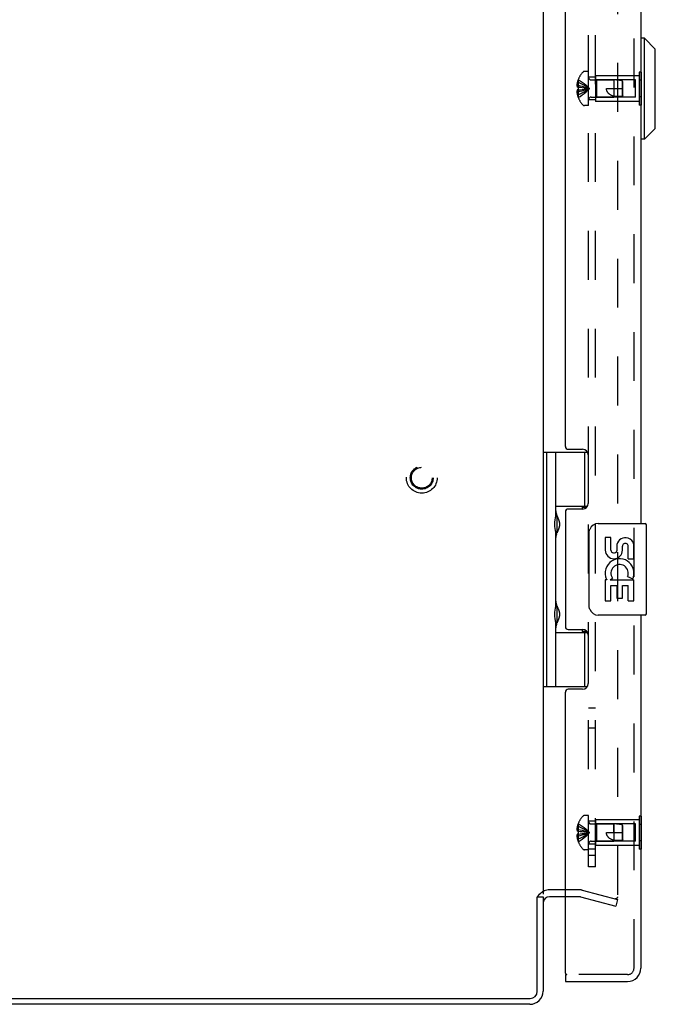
# Model space of a CAD drawing. Header units: inches. Extents: x 0 to 97.1, y 0 to 62.9.
# Tile 16 of 56: x 54.8 to 61.7, y 20.9 to 31.7. Entities that reach past the tile are written whole.
import ezdxf

# ---------------------------------------------------------------- set-up
doc = ezdxf.new("R2010")
doc.units = ezdxf.units.IN
doc.header["$LTSCALE"] = 5.342857
doc.header["$MEASUREMENT"] = 0
doc.linetypes.add('HIDDEN', pattern=[0.2, 0.1, -0.1])
doc.layers.get('0').update_dxf_attribs({"linetype": 'CONTINUOUS'})
for name, color, linetype in [('DEFAULT_2', 8, 'HIDDEN'), ('REAR_DOOR', 7, 'CONTINUOUS'), ('SUBPANEL', 7, 'CONTINUOUS')]:
    doc.layers.add(name, color=color, linetype=linetype)

msp = doc.modelspace()

# ---------------------------------------------------------------- linework, layer by layer
at = {"color": 3, "linetype": 'Continuous'}
for p, q in [((60.505346, 39.741072), (60.505346, 22.145072)), ((60.748268, 22.193072), (60.575346, 22.193072)), ((60.442346, 21.086072), (60.442346, 22.115013)), ((60.505346, 22.118072), (60.505346, 21.088072)), ((60.748268, 22.118072), (60.575346, 22.118072)), ((50.910346, 21.006072), (60.362346, 21.006072)), ((60.360346, 20.943072), (50.910346, 20.943072))]:
    msp.add_line(p, q, dxfattribs=at)
at = {"color": 7, "linetype": 'Continuous'}
for p, q in [((60.505346, 26.972597), (60.989941, 26.972597)), ((60.544716, 24.413542), (60.544716, 26.972597)), ((60.643142, 26.275777), (60.643142, 26.972597)), ((60.958102, 26.972597), (60.958102, 26.382046)), ((60.643142, 26.382046), (60.990232, 26.382046)), ((60.932068, 26.373072), (60.984049, 26.373072)), ((60.932068, 26.373072), (60.932068, 26.350572)), ((60.658048, 26.2757), (60.659566, 26.271911)), ((60.659566, 26.271911), (60.666114, 26.255802)), ((60.659901, 26.115195), (60.659901, 26.255195)), ((60.666114, 26.255802), (60.667805, 26.251607)), ((60.667805, 26.251607), (60.66948, 26.247398)), ((60.671907, 26.129248), (60.670303, 26.12509)), ((60.643142, 25.291525), (60.643142, 26.094614)), ((60.657314, 26.092839), (60.656311, 26.090285)), ((60.658799, 26.096571), (60.657314, 26.092839)), ((60.661951, 26.104364), (60.658799, 26.096571)), ((60.66443, 26.110446), (60.661951, 26.104364)), ((60.66696, 26.116681), (60.66443, 26.110446)), ((60.668647, 26.120889), (60.66696, 26.116681)), ((60.670303, 26.12509), (60.668647, 26.120889)), ((60.658048, 25.291448), (60.659566, 25.287659)), ((60.659566, 25.287659), (60.666114, 25.27155)), ((60.659901, 25.130943), (60.659901, 25.270943)), ((60.666114, 25.27155), (60.667805, 25.267355)), ((60.667805, 25.267355), (60.66948, 25.263146)), ((60.643142, 24.413542), (60.643142, 25.110362)), ((60.657314, 25.108587), (60.656311, 25.106033)), ((60.658799, 25.112319), (60.657314, 25.108587)), ((60.661951, 25.120112), (60.658799, 25.112319)), ((60.66443, 25.126194), (60.661951, 25.120112)), ((60.66696, 25.132429), (60.66443, 25.126194)), ((60.668647, 25.136637), (60.66696, 25.132429)), ((60.670303, 25.140838), (60.668647, 25.136637)), ((60.671907, 25.144996), (60.670303, 25.140838)), ((60.643142, 25.004093), (60.990235, 25.004093)), ((60.932068, 25.035572), (60.932068, 25.013072)), ((60.984049, 25.013072), (60.932068, 25.013072)), ((60.958102, 25.004093), (60.958102, 24.413542)), ((60.505346, 24.413542), (60.989938, 24.413542)), ((60.444456, 22.118072), (60.505346, 22.118072))]:
    msp.add_line(p, q, dxfattribs=at)
for points in [[(60.643142, 26.330819), (60.643149, 26.329905), (60.643173, 26.328974), (60.643213, 26.328026), (60.64327, 26.327059), (60.643342, 26.326075), (60.643432, 26.325071), (60.643538, 26.324049), (60.643661, 26.323008), (60.643801, 26.321947), (60.643958, 26.320866), (60.644133, 26.319765), (60.644325, 26.318643), (60.644535, 26.317501), (60.644763, 26.316337), (60.645009, 26.315152), (60.645273, 26.313945), (60.645556, 26.312716), (60.645857, 26.311464), (60.646176, 26.31019), (60.646514, 26.308893), (60.646871, 26.307572), (60.647247, 26.306227), (60.647643, 26.304857), (60.648057, 26.303463), (60.648491, 26.302043), (60.648945, 26.300598), (60.649418, 26.299127), (60.64991, 26.29763), (60.650422, 26.296106), (60.650953, 26.294557), (60.651419, 26.293223)], [(60.656311, 26.280105), (60.656596, 26.279376), (60.658048, 26.2757)], [(60.66948, 26.247398), (60.671112, 26.243215), (60.671906, 26.241143), (60.672682, 26.239089), (60.673439, 26.237057), (60.674173, 26.235048), (60.674883, 26.233067), (60.675568, 26.231117), (60.676226, 26.229199), (60.676856, 26.22732), (60.677457, 26.225478), (60.678029, 26.223676), (60.678572, 26.221913), (60.679087, 26.220187), (60.679574, 26.218498), (60.680034, 26.216845), (60.680468, 26.215225), (60.680875, 26.213639), (60.681258, 26.212084), (60.681617, 26.210559), (60.681951, 26.209063), (60.682263, 26.207595), (60.682553, 26.206152), (60.682822, 26.204732), (60.68307, 26.203332), (60.683299, 26.201951), (60.683508, 26.200588), (60.683699, 26.199242), (60.683871, 26.197913), (60.684025, 26.196599), (60.684162, 26.195299), (60.684281, 26.194011), (60.684384, 26.192734), (60.68447, 26.191466), (60.684541, 26.190204), (60.684595, 26.188948), (60.684634, 26.187695), (60.684657, 26.186445), (60.684665, 26.185195), (60.684657, 26.183946), (60.684634, 26.182696), (60.684595, 26.181443), (60.684541, 26.180187), (60.68447, 26.178925), (60.684384, 26.177657), (60.684281, 26.17638), (60.684162, 26.175092), (60.684025, 26.173792), (60.683871, 26.172478), (60.683699, 26.171148), (60.683508, 26.169803), (60.683299, 26.16844), (60.68307, 26.167059), (60.682822, 26.165659), (60.682553, 26.164239), (60.682263, 26.162796), (60.681951, 26.161328), (60.681617, 26.159832), (60.681258, 26.158307), (60.680876, 26.156752), (60.680468, 26.155166), (60.680034, 26.153546), (60.679574, 26.151893), (60.679087, 26.150204), (60.678572, 26.148478), (60.678029, 26.146714), (60.677457, 26.144913), (60.676856, 26.143071), (60.676226, 26.141191), (60.675568, 26.139274), (60.674883, 26.137324), (60.674173, 26.135343), (60.673439, 26.133334), (60.672683, 26.131302), (60.671907, 26.129248)], [(60.651419, 26.077168), (60.650953, 26.075834), (60.650422, 26.074284), (60.64991, 26.072761), (60.649418, 26.071264), (60.648945, 26.069793), (60.648491, 26.068348), (60.648057, 26.066928), (60.647643, 26.065533), (60.647247, 26.064164), (60.646871, 26.062819), (60.646514, 26.061498), (60.646176, 26.0602), (60.645857, 26.058926), (60.645556, 26.057675), (60.645273, 26.056446), (60.645009, 26.055239), (60.644763, 26.054053), (60.644535, 26.05289), (60.644325, 26.051747), (60.644133, 26.050626), (60.643958, 26.049525), (60.643801, 26.048444), (60.643661, 26.047383), (60.643538, 26.046341), (60.643432, 26.045319), (60.643342, 26.044316), (60.64327, 26.043331), (60.643213, 26.042365), (60.643173, 26.041416), (60.643149, 26.040485), (60.643142, 26.039572)], [(60.643142, 25.346567), (60.643149, 25.345653), (60.643173, 25.344722), (60.643213, 25.343774), (60.64327, 25.342807), (60.643342, 25.341823), (60.643432, 25.340819), (60.643538, 25.339797), (60.643661, 25.338756), (60.643801, 25.337695), (60.643958, 25.336614), (60.644133, 25.335513), (60.644325, 25.334391), (60.644535, 25.333249), (60.644763, 25.332085), (60.645009, 25.3309), (60.645273, 25.329693), (60.645556, 25.328464), (60.645857, 25.327212), (60.646176, 25.325938), (60.646514, 25.324641), (60.646871, 25.32332), (60.647247, 25.321975), (60.647643, 25.320605), (60.648057, 25.319211), (60.648491, 25.317791), (60.648945, 25.316346), (60.649418, 25.314875), (60.64991, 25.313378), (60.650422, 25.311854), (60.650953, 25.310305), (60.651419, 25.308971)], [(60.656311, 25.295854), (60.656596, 25.295124), (60.658048, 25.291448)], [(60.66948, 25.263146), (60.671112, 25.258963), (60.671906, 25.256891), (60.672682, 25.254837), (60.673439, 25.252805), (60.674173, 25.250796), (60.674883, 25.248815), (60.675568, 25.246865), (60.676226, 25.244948), (60.676856, 25.243068), (60.677457, 25.241226), (60.678029, 25.239424), (60.678572, 25.237661), (60.679087, 25.235935), (60.679574, 25.234246), (60.680034, 25.232593), (60.680468, 25.230973), (60.680875, 25.229387), (60.681258, 25.227832), (60.681617, 25.226307), (60.681951, 25.224811), (60.682263, 25.223343), (60.682553, 25.2219), (60.682822, 25.22048), (60.68307, 25.21908), (60.683299, 25.217699), (60.683508, 25.216336), (60.683699, 25.21499), (60.683871, 25.213661), (60.684025, 25.212347), (60.684162, 25.211047), (60.684281, 25.209759), (60.684384, 25.208482), (60.68447, 25.207214), (60.684541, 25.205952), (60.684595, 25.204696), (60.684634, 25.203443), (60.684657, 25.202193), (60.684665, 25.200943), (60.684657, 25.199694), (60.684634, 25.198444), (60.684595, 25.197191), (60.684541, 25.195935), (60.68447, 25.194673), (60.684384, 25.193405), (60.684281, 25.192128), (60.684162, 25.19084), (60.684025, 25.18954), (60.683871, 25.188226), (60.683699, 25.186896), (60.683508, 25.185551), (60.683299, 25.184188), (60.68307, 25.182807), (60.682822, 25.181407), (60.682553, 25.179987), (60.682263, 25.178544), (60.681951, 25.177076), (60.681617, 25.17558), (60.681258, 25.174055), (60.680876, 25.1725), (60.680468, 25.170914), (60.680034, 25.169294), (60.679574, 25.167641), (60.679087, 25.165952), (60.678572, 25.164226), (60.678029, 25.162463), (60.677457, 25.160661), (60.676856, 25.158819), (60.676226, 25.156939), (60.675568, 25.155022), (60.674883, 25.153072), (60.674173, 25.151091), (60.673439, 25.149083), (60.672683, 25.14705), (60.671907, 25.144996)], [(60.651419, 25.092916), (60.650953, 25.091582), (60.650422, 25.090032), (60.64991, 25.088509), (60.649418, 25.087012), (60.648945, 25.085541), (60.648491, 25.084096), (60.648057, 25.082676), (60.647643, 25.081281), (60.647247, 25.079912), (60.646871, 25.078567), (60.646514, 25.077246), (60.646176, 25.075948), (60.645857, 25.074674), (60.645556, 25.073423), (60.645273, 25.072194), (60.645009, 25.070987), (60.644763, 25.069801), (60.644535, 25.068638), (60.644325, 25.067495), (60.644133, 25.066374), (60.643958, 25.065273), (60.643801, 25.064192), (60.643661, 25.063131), (60.643538, 25.062089), (60.643432, 25.061067), (60.643342, 25.060064), (60.64327, 25.059079), (60.643213, 25.058113), (60.643173, 25.057164), (60.643149, 25.056233), (60.643142, 25.05532)]]:
    msp.add_lwpolyline(points, dxfattribs=at)
at = {"color": 3, "linetype": 'Continuous'}
for points in [[(60.450243, 22.127366), (60.449615, 22.12629), (60.448957, 22.125177), (60.448282, 22.124053), (60.44761, 22.122956), (60.44693, 22.121866), (60.446237, 22.120777), (60.445526, 22.11968), (60.44479, 22.118568), (60.444022, 22.117428), (60.443207, 22.116242), (60.442346, 22.115013)], [(60.463588, 22.145072), (60.462511, 22.144046), (60.461454, 22.143003), (60.46042, 22.14194), (60.459425, 22.14087), (60.458477, 22.139798), (60.457579, 22.138728), (60.456731, 22.137656), (60.455938, 22.136595), (60.455205, 22.135557), (60.454516, 22.13453), (60.45386, 22.133505), (60.45323, 22.132483), (60.452617, 22.131459), (60.452018, 22.130437), (60.450243, 22.127366)]]:
    msp.add_lwpolyline(points, dxfattribs=at)
at = {"color": 7, "linetype": 'Continuous'}
for centre, radius, start, end in [((60.569901, 26.255195), 0.09, 0, 35.4682086), ((60.569901, 26.115195), 0.09, 324.5317914, 360), ((60.569901, 25.270943), 0.09, 0, 35.4682086), ((60.569901, 25.130943), 0.09, 324.5317914, 360), ((60.575346, 22.048072), 0.145, 90, 113.8676754), ((60.575346, 22.048072), 0.145, 138.0117765, 141.2450787)]:
    msp.add_arc(centre, radius, start, end, dxfattribs=at)
at = {"color": 3, "linetype": 'Continuous'}
for centre, radius, start, end in [((60.575346, 22.048072), 0.07, 90, 174.4587566), ((60.360346, 21.088072), 0.145, 270, 360), ((60.362346, 21.086072), 0.08, 270, 360)]:
    msp.add_arc(centre, radius, start, end, dxfattribs=at)
at = {"color": 7, "linetype": 'Continuous'}
for centre in [(60.737924, 26.185195), (60.737924, 25.200943)]:
    msp.add_ellipse(centre, major_axis=(0, 0.1875), ratio=0.577350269, start_param=1.066601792, end_param=2.074990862, dxfattribs=at)
at = {"layer": 'DEFAULT_2', "color": 8, "linetype": 'HIDDEN'}
for p, q in [((61.317854, 39.770494), (61.317854, 22.11565)), ((60.903796, 22.193072), (60.748268, 22.193072)), ((60.93356, 22.189153), (61.317854, 22.086182)), ((60.903796, 22.118072), (60.748268, 22.118072)), ((60.914149, 22.116709), (61.298443, 22.013738)), ((61.317854, 22.086182), (61.298443, 22.013738))]:
    msp.add_line(p, q, dxfattribs=at)
for points in [[(61.298536, 22.09565), (61.296943, 22.095718), (61.295365, 22.095921), (61.293797, 22.096261)], [(61.317854, 22.11565), (61.317787, 22.113993), (61.317591, 22.112358), (61.317263, 22.11074), (61.316808, 22.109156), (61.316227, 22.107617), (61.315526, 22.106131), (61.314709, 22.104712), (61.313781, 22.103366), (61.312749, 22.102105), (61.311621, 22.100936), (61.310402, 22.099868), (61.309103, 22.098907), (61.307732, 22.098061), (61.306298, 22.097335), (61.30481, 22.096734), (61.30328, 22.096262), (61.301718, 22.095923), (61.300134, 22.095718), (61.298536, 22.09565)]]:
    msp.add_lwpolyline(points, dxfattribs=at)
for radius in [0.1685, 0.125052, 0.124, 0.114]:
    msp.add_circle((59.180346, 26.693072), radius, dxfattribs=at)
for centre, radius, start, end in [((60.575346, 22.048072), 0.145, 113.8676754, 138.0117765), ((60.903796, 22.078072), 0.115, 75, 90), ((60.903796, 22.078072), 0.04, 75, 90)]:
    msp.add_arc(centre, radius, start, end, dxfattribs=at)
at = {"layer": 'REAR_DOOR', "color": 8, "linetype": 'HIDDEN'}
for p, q in [((61.498268, 21.338072), (61.498268, 40.548072)), ((61.002268, 31.129572), (60.955718, 31.129572)), ((61.002268, 30.756572), (61.002268, 31.129572)), ((61.556268, 31.083072), (61.077268, 31.083072)), ((61.077268, 31.083072), (61.077268, 30.803072)), ((61.573268, 31.123205), (61.556268, 31.123205)), ((61.556268, 31.123205), (61.556268, 30.762938)), ((60.888911, 30.977971), (60.873962, 30.977971)), ((60.888911, 31.011572), (60.878863, 31.011572)), ((60.889309, 31.042338), (60.888911, 31.042572)), ((60.888911, 31.041357), (60.889309, 31.042338)), ((60.888911, 31.041357), (60.888911, 30.958572)), ((61.030468, 31.037072), (61.277268, 31.037072)), ((61.087267, 31.038072), (61.077267, 31.048072)), ((61.514768, 31.038072), (61.087268, 31.038072)), ((61.087268, 31.038072), (61.087268, 30.848072)), ((61.367317, 31.028066), (61.277267, 31.037071)), ((61.277268, 31.037072), (61.277268, 30.849072)), ((61.377268, 31.017071), (61.367317, 31.028066)), ((61.367317, 31.028066), (61.367317, 30.858077)), ((61.377268, 30.869072), (61.377268, 31.017071)), ((61.514768, 30.848072), (61.514768, 31.038072)), ((61.573268, 31.033138), (61.556268, 31.033138)), ((60.888911, 30.908172), (60.873962, 30.908172)), ((60.888911, 30.958572), (60.878863, 30.958572)), ((60.888911, 30.927572), (60.878863, 30.927572)), ((60.888911, 30.874572), (60.878863, 30.874572)), ((60.889309, 30.958535), (60.888911, 30.958572)), ((60.888911, 30.958572), (60.911384, 30.956402)), ((60.888911, 30.927572), (60.911384, 30.929742)), ((60.889309, 30.927608), (60.888911, 30.927572)), ((60.888911, 30.927572), (60.888911, 30.844786)), ((60.911061, 30.929709), (60.932869, 30.932053)), ((60.932617, 30.932024), (60.953764, 30.934541)), ((60.95358, 30.934518), (60.974069, 30.937207)), ((61.197268, 30.943072), (61.377268, 30.943072)), ((61.367317, 30.858077), (61.277267, 30.849072)), ((61.377267, 30.869072), (61.367317, 30.858077)), ((61.367317, 30.858137), (61.374921, 30.866483)), ((60.888911, 30.844786), (60.889309, 30.843805)), ((60.889309, 30.843805), (60.888911, 30.843572)), ((61.002268, 30.756572), (60.955718, 30.756572)), ((61.030468, 30.849072), (61.277268, 30.849072)), ((61.087267, 30.848072), (61.077267, 30.838072)), ((61.556268, 30.803072), (61.077268, 30.803072)), ((61.514768, 30.848072), (61.087268, 30.848072)), ((61.573268, 30.853005), (61.556268, 30.853005)), ((61.573268, 30.762938), (61.556268, 30.762938)), ((60.889309, 22.917338), (60.888911, 22.917572)), ((60.889309, 22.917338), (60.888911, 22.916357)), ((60.888911, 22.916357), (60.888911, 22.833572)), ((61.002268, 23.004572), (60.955718, 23.004572)), ((61.002268, 22.631572), (61.002268, 23.004572)), ((61.030468, 22.912072), (61.277268, 22.912072)), ((61.087267, 22.913072), (61.077267, 22.923072)), ((61.556268, 22.958072), (61.077268, 22.958072)), ((61.077268, 22.958072), (61.077268, 22.678072)), ((61.514768, 22.913072), (61.087268, 22.913072)), ((61.087268, 22.913072), (61.087268, 22.723072)), ((61.277264, 22.818072), (61.277268, 22.912072)), ((61.367317, 22.903066), (61.277267, 22.912071)), ((61.277268, 22.912072), (61.277268, 22.724072)), ((61.377268, 22.892071), (61.367317, 22.903066)), ((61.367317, 22.903066), (61.367317, 22.733077)), ((61.514768, 22.723072), (61.514768, 22.913072)), ((61.573268, 22.998205), (61.556268, 22.998205)), ((61.556268, 22.998205), (61.556268, 22.637938)), ((61.573268, 22.908138), (61.556268, 22.908138)), ((60.888911, 22.852971), (60.873962, 22.852971)), ((60.888911, 22.886572), (60.878863, 22.886572)), ((60.888911, 22.833572), (60.878863, 22.833572)), ((60.888911, 22.802572), (60.878863, 22.802572)), ((60.889309, 22.833535), (60.888911, 22.833572)), ((60.888911, 22.833572), (60.911384, 22.831402)), ((60.888911, 22.802572), (60.911384, 22.804742)), ((60.889309, 22.802608), (60.888911, 22.802572)), ((60.888911, 22.802572), (60.888911, 22.719786)), ((60.911061, 22.804709), (60.932869, 22.807053)), ((60.932617, 22.807024), (60.953764, 22.809541)), ((60.95358, 22.809518), (60.974069, 22.812207)), ((61.197268, 22.818072), (61.377268, 22.818072)), ((61.377268, 22.744072), (61.377268, 22.892071)), ((60.888911, 22.783172), (60.873962, 22.783172)), ((60.888911, 22.749572), (60.878863, 22.749572)), ((60.888911, 22.719786), (60.889309, 22.718805)), ((60.889309, 22.718805), (60.888911, 22.718572)), ((61.030468, 22.724072), (61.277268, 22.724072)), ((61.087267, 22.723072), (61.077267, 22.713072)), ((61.514768, 22.723072), (61.087268, 22.723072)), ((61.367317, 22.733077), (61.277267, 22.724072)), ((61.377267, 22.744072), (61.367317, 22.733077)), ((61.367317, 22.733137), (61.374921, 22.741483)), ((61.573268, 22.728005), (61.556268, 22.728005)), ((61.002268, 22.631572), (60.955718, 22.631572)), ((61.556268, 22.678072), (61.077268, 22.678072)), ((61.573268, 22.637938), (61.556268, 22.637938)), ((61.428268, 21.268072), (60.763268, 21.268072))]:
    msp.add_line(p, q, dxfattribs=at)
at = {"layer": 'REAR_DOOR', "color": 3, "linetype": 'Continuous'}
for p, q in [((61.573268, 35.693072), (61.573268, 26.193072)), ((60.748268, 27.034572), (60.748268, 34.851572)), ((60.779268, 27.003572), (60.936268, 27.003572)), ((60.998268, 26.941572), (60.998268, 26.412572)), ((60.936268, 26.350572), (60.779268, 26.350572)), ((60.748268, 26.319572), (60.748268, 25.066572)), ((61.573268, 25.193072), (61.573268, 21.338072)), ((60.779268, 25.035572), (60.936268, 25.035572)), ((60.998268, 24.973572), (60.998268, 24.444572)), ((60.748268, 21.283072), (60.748268, 24.351572)), ((60.936268, 24.382572), (60.779268, 24.382572)), ((60.748268, 21.193072), (61.428268, 21.193072))]:
    msp.add_line(p, q, dxfattribs=at)
at = {"layer": 'REAR_DOOR', "color": 7, "linetype": 'Continuous'}
for p, q in [((61.612638, 31.491954), (61.573268, 31.491954)), ((61.730748, 31.373843), (61.612638, 31.491954)), ((61.612638, 30.389591), (61.612638, 31.491954)), ((61.730748, 30.507702), (61.730748, 31.373843)), ((61.577268, 31.123205), (61.573268, 31.123205)), ((61.577268, 31.123205), (61.577268, 30.762938)), ((61.577268, 31.033138), (61.573268, 31.033138)), ((61.577268, 30.853005), (61.573268, 30.853005)), ((61.577268, 30.762938), (61.573268, 30.762938)), ((61.730748, 30.507702), (61.612638, 30.389591)), ((61.612638, 30.389591), (61.573268, 30.389591)), ((61.108268, 26.193072), (61.618268, 26.193072)), ((61.633268, 25.208072), (61.633268, 26.178072)), ((61.00836, 25.293072), (61.00836, 26.093072)), ((61.246473, 26.038869), (61.1836, 26.038869)), ((61.1836, 26.038869), (61.1836, 25.902551)), ((61.246473, 25.902551), (61.246473, 26.038869)), ((61.311593, 25.965111), (61.311642, 25.896103)), ((61.372238, 25.902551), (61.372202, 25.944538)), ((61.435092, 25.808246), (61.435092, 25.944564)), ((61.495717, 25.808246), (61.495717, 25.965046)), ((61.435092, 25.808246), (61.495717, 25.808246)), ((61.236252, 25.577632), (61.263625, 25.59682)), ((61.42734, 25.613606), (61.485035, 25.588636)), ((61.495717, 25.624577), (61.495717, 25.677563)), ((61.201805, 25.577632), (61.1836, 25.577632)), ((61.1836, 25.577632), (61.1836, 25.34726)), ((61.236252, 25.577632), (61.495717, 25.577632)), ((61.246473, 25.514757), (61.311607, 25.514757)), ((61.246473, 25.34726), (61.246473, 25.514757)), ((61.311607, 25.514757), (61.311607, 25.378697)), ((61.372218, 25.514757), (61.435092, 25.514757)), ((61.372218, 25.378697), (61.372218, 25.514757)), ((61.435092, 25.34726), (61.435092, 25.514757)), ((61.495717, 25.34726), (61.495717, 25.577632)), ((61.311607, 25.378697), (61.372218, 25.378697)), ((61.1836, 25.34726), (61.246473, 25.34726)), ((61.435092, 25.34726), (61.495717, 25.34726)), ((61.618268, 25.193072), (61.108268, 25.193072)), ((61.577268, 22.998205), (61.573268, 22.998205)), ((61.577268, 22.908138), (61.573268, 22.908138)), ((61.577268, 22.998205), (61.577268, 22.637938)), ((61.577268, 22.728005), (61.573268, 22.728005)), ((61.577268, 22.637938), (61.573268, 22.637938)), ((60.748268, 21.268072), (60.763268, 21.268072)), ((60.748268, 21.268072), (60.748268, 21.193072))]:
    msp.add_line(p, q, dxfattribs=at)
at = {"layer": 'REAR_DOOR', "color": 8, "linetype": 'HIDDEN'}
for points in [[(60.878863, 31.011572), (60.877868, 31.007111), (60.87699, 31.002737), (60.876234, 30.998454), (60.875588, 30.99425), (60.875043, 30.990122), (60.874595, 30.986045), (60.874233, 30.981992), (60.873962, 30.977971)], [(60.873962, 30.977971), (60.874247, 30.975553), (60.874626, 30.973131), (60.875097, 30.970704), (60.875662, 30.968276), (60.876321, 30.965846), (60.877074, 30.963417), (60.877921, 30.960993), (60.878863, 30.958572)], [(60.888911, 31.011572), (60.911061, 31.002127), (60.932617, 30.991894), (60.95358, 30.980872), (60.973951, 30.969061), (60.993727, 30.956461), (61.012911, 30.943072)], [(60.888911, 30.977971), (60.911061, 30.973159), (60.932617, 30.967946), (60.95358, 30.96233), (60.973951, 30.956313), (60.993727, 30.949893), (61.012911, 30.943072)], [(60.889309, 31.042338), (60.911384, 31.028642), (60.932869, 31.013806), (60.953764, 30.997831), (60.974069, 30.980717), (60.993785, 30.962464), (61.012911, 30.943072)], [(60.878863, 30.927572), (60.877921, 30.925151), (60.877074, 30.922726), (60.876321, 30.920298), (60.875662, 30.917868), (60.875097, 30.915439), (60.874626, 30.913013), (60.874247, 30.910591), (60.873962, 30.908172)], [(60.873962, 30.908172), (60.874233, 30.904152), (60.874595, 30.900098), (60.875043, 30.896021), (60.875588, 30.891893), (60.876234, 30.887689), (60.87699, 30.883406), (60.877868, 30.879033), (60.878863, 30.874572)], [(60.889309, 30.958535), (60.889088, 30.953384), (60.888955, 30.948241), (60.888911, 30.943072), (60.888955, 30.937902), (60.889088, 30.932759), (60.889309, 30.927608)], [(60.888911, 30.908172), (60.911061, 30.912984), (60.932617, 30.918198), (60.95358, 30.923813), (60.973951, 30.929831), (60.993727, 30.93625), (61.012911, 30.943072)], [(60.888911, 30.874572), (60.911061, 30.884016), (60.932617, 30.89425), (60.95358, 30.905272), (60.973951, 30.917083), (60.993727, 30.929683), (61.012911, 30.943072)], [(60.889309, 30.843805), (60.911384, 30.857502), (60.932869, 30.872338), (60.953764, 30.888312), (60.974069, 30.905426), (60.993785, 30.92368), (61.012911, 30.943072)], [(60.911061, 30.956435), (60.932869, 30.954091), (60.953764, 30.951602), (60.974069, 30.948936), (60.993785, 30.946093), (61.012911, 30.943072)], [(60.932617, 30.954119), (60.95358, 30.951625), (60.973951, 30.948952), (60.993727, 30.946101), (61.012911, 30.943072)], [(60.973951, 30.937191), (60.993727, 30.940042), (61.012911, 30.943072)], [(60.974069, 30.937207), (60.993785, 30.940051), (61.012911, 30.943072)], [(61.277264, 30.858979), (61.269905, 30.861115), (61.263002, 30.863426), (61.256563, 30.865906), (61.250566, 30.868539), (61.244989, 30.871312), (61.239831, 30.8742), (61.235088, 30.87718), (61.230746, 30.880227), (61.2268, 30.883308), (61.223211, 30.886421), (61.219947, 30.889555), (61.21698, 30.892708), (61.214283, 30.895876), (61.211833, 30.899067), (61.209604, 30.902283), (61.207579, 30.905542), (61.205733, 30.908861), (61.204061, 30.912266), (61.20254, 30.915799), (61.20119, 30.919447), (61.200018, 30.923219), (61.199039, 30.927088), (61.198269, 30.931034), (61.197712, 30.935031), (61.197379, 30.939043), (61.197268, 30.943072)], [(61.367317, 30.858137), (61.355811, 30.857202), (61.344208, 30.856519), (61.332451, 30.856065), (61.320754, 30.855908), (61.309258, 30.856107), (61.298095, 30.856671), (61.287454, 30.857632), (61.277264, 30.858979)], [(60.889309, 22.917338), (60.911384, 22.903642), (60.932869, 22.888806), (60.953764, 22.872831), (60.974069, 22.855717), (60.993785, 22.837464), (61.012911, 22.818072)], [(60.878863, 22.886572), (60.877868, 22.882111), (60.87699, 22.877737), (60.876234, 22.873454), (60.875588, 22.86925), (60.875043, 22.865122), (60.874595, 22.861045), (60.874233, 22.856992), (60.873962, 22.852971)], [(60.873962, 22.852971), (60.874247, 22.850553), (60.874626, 22.848131), (60.875097, 22.845704), (60.875662, 22.843276), (60.876321, 22.840846), (60.877074, 22.838417), (60.877921, 22.835993), (60.878863, 22.833572)], [(60.878863, 22.802572), (60.877921, 22.800151), (60.877074, 22.797726), (60.876321, 22.795298), (60.875662, 22.792868), (60.875097, 22.790439), (60.874626, 22.788013), (60.874247, 22.785591), (60.873962, 22.783172)], [(60.888911, 22.886572), (60.911061, 22.877127), (60.932617, 22.866894), (60.95358, 22.855872), (60.973951, 22.844061), (60.993727, 22.831461), (61.012911, 22.818072)], [(60.888911, 22.852971), (60.911061, 22.848159), (60.932617, 22.842946), (60.95358, 22.83733), (60.973951, 22.831313), (60.993727, 22.824893), (61.012911, 22.818072)], [(60.889309, 22.833535), (60.889088, 22.828384), (60.888955, 22.823241), (60.888911, 22.818072), (60.888955, 22.812902), (60.889088, 22.807759), (60.889309, 22.802608)], [(60.888911, 22.783172), (60.911061, 22.787984), (60.932617, 22.793198), (60.95358, 22.798813), (60.973951, 22.804831), (60.993727, 22.81125), (61.012911, 22.818072)], [(60.888911, 22.749572), (60.911061, 22.759016), (60.932617, 22.76925), (60.95358, 22.780272), (60.973951, 22.792083), (60.993727, 22.804683), (61.012911, 22.818072)], [(60.889309, 22.718805), (60.911384, 22.732502), (60.932869, 22.747338), (60.953764, 22.763312), (60.974069, 22.780426), (60.993785, 22.79868), (61.012911, 22.818072)], [(60.911061, 22.831435), (60.932869, 22.829091), (60.953764, 22.826602), (60.974069, 22.823936), (60.993785, 22.821093), (61.012911, 22.818072)], [(60.932617, 22.829119), (60.95358, 22.826625), (60.973951, 22.823952), (60.993727, 22.821101), (61.012911, 22.818072)], [(60.973951, 22.812191), (60.993727, 22.815042), (61.012911, 22.818072)], [(60.974069, 22.812207), (60.993785, 22.815051), (61.012911, 22.818072)], [(61.277264, 22.733979), (61.269905, 22.736115), (61.263002, 22.738426), (61.256563, 22.740906), (61.250566, 22.743539), (61.244989, 22.746312), (61.239831, 22.7492), (61.235088, 22.75218), (61.230746, 22.755227), (61.2268, 22.758308), (61.223211, 22.761421), (61.219947, 22.764555), (61.21698, 22.767708), (61.214283, 22.770876), (61.211833, 22.774067), (61.209604, 22.777283), (61.207579, 22.780542), (61.205733, 22.783861), (61.204061, 22.787266), (61.20254, 22.790799), (61.20119, 22.794447), (61.200018, 22.798219), (61.199039, 22.802088), (61.198269, 22.806034), (61.197712, 22.810031), (61.197379, 22.814043), (61.197268, 22.818072)], [(60.873962, 22.783172), (60.874233, 22.779152), (60.874595, 22.775098), (60.875043, 22.771021), (60.875588, 22.766893), (60.876234, 22.762689), (60.87699, 22.758406), (60.877868, 22.754033), (60.878863, 22.749572)], [(61.367317, 22.733137), (61.355811, 22.732202), (61.344208, 22.731519), (61.332451, 22.731065), (61.320754, 22.730908), (61.309258, 22.731107), (61.298095, 22.731671), (61.287454, 22.732632), (61.277264, 22.733979)]]:
    msp.add_lwpolyline(points, dxfattribs=at)
at = {"layer": 'REAR_DOOR', "color": 7, "linetype": 'Continuous'}
for points in [[(61.00836, 26.093072), (61.008553, 26.099373), (61.009127, 26.105593), (61.01007, 26.11171), (61.011376, 26.117704), (61.013035, 26.123556), (61.015039, 26.129243)], [(61.015038, 25.256901), (61.013036, 25.262585), (61.011377, 25.268434), (61.010072, 25.274427), (61.009128, 25.280545), (61.008554, 25.286767), (61.00836, 25.293072)]]:
    msp.add_lwpolyline(points, dxfattribs=at)
at = {"layer": 'REAR_DOOR', "color": 8, "linetype": 'HIDDEN'}
for centre, radius, start, end in [((61.131087, 30.943072), 0.26182, 136.4862049, 157.6643128), ((60.955718, 31.109572), 0.02, 90, 136.4862049), ((61.131087, 30.943072), 0.261361, 157.910623, 164.8058882), ((61.030468, 31.065272), 0.0282, 180, 270), ((61.131087, 30.943072), 0.261361, 195.1941118, 202.089377), ((61.131087, 30.943072), 0.26182, 202.3356872, 223.5137951), ((60.955718, 30.776572), 0.02, 223.5137951, 270), ((61.030468, 30.820872), 0.0282, 90, 180), ((61.131087, 22.818072), 0.261361, 157.910623, 164.8058882), ((61.131087, 22.818072), 0.26182, 136.4862049, 157.6643128), ((60.955718, 22.984572), 0.02, 90, 136.4862049), ((61.030468, 22.940272), 0.0282, 180, 270), ((61.131087, 22.818072), 0.261361, 195.1941118, 202.089377), ((61.131087, 22.818072), 0.26182, 202.3356872, 223.5137951), ((61.030468, 22.695872), 0.0282, 90, 180), ((60.955718, 22.651572), 0.02, 223.5137951, 270), ((61.428268, 21.338072), 0.07, 270, 360)]:
    msp.add_arc(centre, radius, start, end, dxfattribs=at)
at = {"layer": 'REAR_DOOR', "color": 3, "linetype": 'Continuous'}
for centre, radius, start, end in [((60.779268, 27.034572), 0.031, 180, 270), ((60.936268, 26.941572), 0.062, 0, 90), ((60.779268, 26.319572), 0.031, 90, 180), ((60.936268, 26.412572), 0.062, 270, 360), ((60.779268, 25.066572), 0.031, 180, 270), ((60.936268, 24.973572), 0.062, 0, 90), ((60.936268, 24.444572), 0.062, 270, 360), ((60.779268, 24.351572), 0.031, 90, 180), ((61.428268, 21.338072), 0.145, 270, 360), ((60.763268, 21.283072), 0.015, 180, 270)]:
    msp.add_arc(centre, radius, start, end, dxfattribs=at)
at = {"layer": 'REAR_DOOR', "color": 7, "linetype": 'Continuous'}
for centre, radius, start, end in [((61.108268, 26.093072), 0.1, 90, 158.8003606), ((61.618268, 26.178072), 0.015, 0, 90), ((61.403703, 25.944579), 0.094263, 71.7266658, 167.4337892), ((61.403703, 25.944579), 0.094263, 12.5401708, 71.7010304), ((61.403647, 25.944564), 0.031445, 0, 180.0484712), ((61.277919, 25.902551), 0.094319, 180, 360), ((61.34078, 25.65107), 0.157186, 9.7031365, 161.8791311), ((61.277919, 25.902551), 0.031445, 180, 261.2294617), ((61.277266, 25.90743), 0.036194, 263.428547, 341.7627798), ((61.33748, 25.65085), 0.154122, 161.4198819, 206.1962946), ((61.34078, 25.65107), 0.094319, 336.5966472, 215.1121749), ((61.34078, 25.65107), 0.157186, 336.5966472, 350.2968635), ((61.34078, 25.65107), 0.157186, 205.7370454, 207.8532025), ((61.108268, 25.293072), 0.1, 201.2050205, 270), ((61.618268, 25.208072), 0.015, 270, 360)]:
    msp.add_arc(centre, radius, start, end, dxfattribs=at)
at = {"layer": 'SUBPANEL', "color": 8, "linetype": 'HIDDEN'}
for p, q in [((61.002268, 22.443072), (61.002268, 39.443072)), ((61.077268, 22.443072), (61.077268, 39.443072)), ((61.077268, 31.068072), (61.002268, 31.068072)), ((61.077268, 30.818072), (61.002268, 30.818072)), ((61.077268, 24.177072), (61.002268, 24.177072)), ((61.077268, 23.959072), (61.002268, 23.959072)), ((61.077268, 22.943072), (61.002268, 22.943072)), ((61.077268, 22.693072), (61.002268, 22.693072)), ((61.077268, 22.637072), (61.002268, 22.637072)), ((61.077268, 22.568072), (61.002268, 22.568072)), ((61.077268, 22.443072), (61.002268, 22.443072))]:
    msp.add_line(p, q, dxfattribs=at)

doc.saveas('drawing.dxf')
